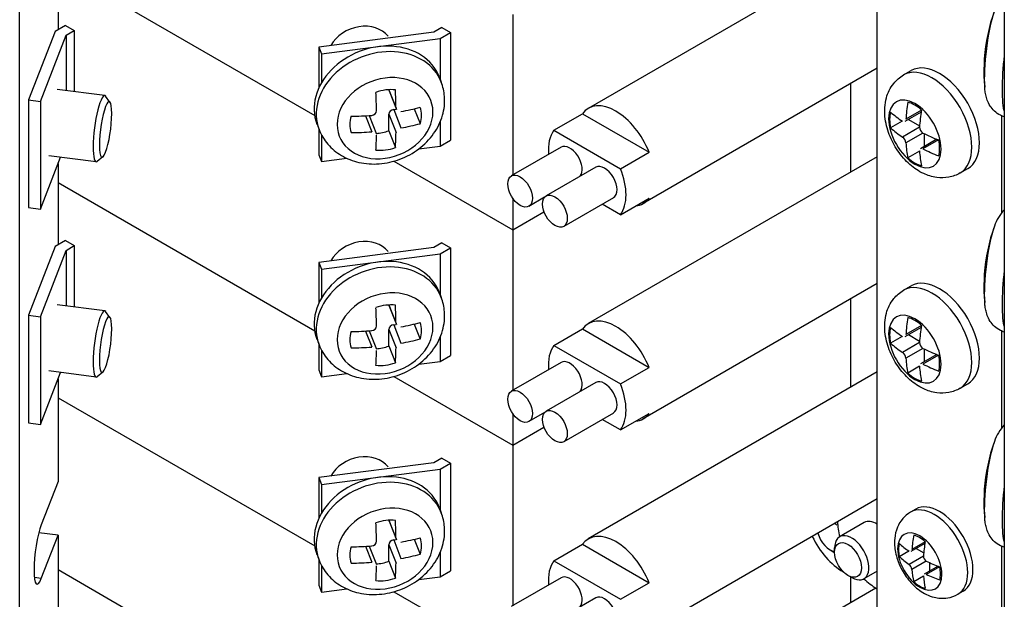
# Model space of a CAD drawing. Header units: inches. Extents: x 0 to 40.7, y 0 to 26.
# Tile 23 of 38: x 36.752 to 37.978, y 6.561 to 7.282. Entities that reach past the tile are written whole.
import ezdxf

# ---------------------------------------------------------------- set-up
doc = ezdxf.new("R2010")
doc.units = ezdxf.units.IN
doc.header["$LTSCALE"] = 0.5
doc.header["$MEASUREMENT"] = 0
doc.layers.add('AM_VIS', color=7, linetype='Continuous', lineweight=30)

msp = doc.modelspace()

# ---------------------------------------------------------------- linework, layer by layer
at = {"layer": 'AM_VIS', "color": 31}
for p, q in [((36.7516, 6.2161), (36.7516, 8.7613)), ((37.9779, 5.4962), (37.9779, 8.0413)), ((36.7994, 7.3712), (36.7994, 7.2699)), ((36.7994, 7.1033), (36.7994, 7.002)), ((36.7994, 6.8354), (36.7994, 6.7077)), ((36.7994, 6.7077), (36.7785, 6.6538)), ((36.7994, 6.6407), (36.7755, 6.6438)), ((36.7785, 6.5868), (36.7994, 6.6407)), ((36.7994, 6.6407), (36.7994, 6.4398)), ((36.7785, 6.5868), (36.77, 6.5879))]:
    msp.add_line(p, q, dxfattribs=at)
at = {"layer": 'AM_VIS', "color": 53}
for p, q in [((37.8197, 6.2649), (37.8197, 7.8723)), ((37.274, 7.2114), (37.2767, 7.2046)), ((36.8575, 7.1878), (36.7985, 7.1954)), ((36.8641, 7.1798), (36.8587, 7.187)), ((37.2115, 7.1952), (37.2204, 7.1723)), ((37.2117, 7.1938), (37.2207, 7.1707)), ((37.1823, 7.1627), (37.19, 7.1429)), ((37.1869, 7.163), (37.1958, 7.14)), ((37.2115, 7.1441), (37.2115, 7.1647)), ((37.2115, 7.1647), (37.2204, 7.1417)), ((37.2175, 7.1706), (37.2206, 7.171)), ((37.2175, 7.1706), (37.2265, 7.1476)), ((37.2431, 7.1714), (37.2503, 7.1529)), ((37.9744, 7.1628), (37.9744, 7.042)), ((37.1219, 7.1524), (37.1245, 7.1456)), ((37.2115, 7.1441), (37.2196, 7.1232)), ((36.8468, 7.1054), (36.7879, 7.113)), ((36.8553, 7.1115), (36.8483, 7.1059)), ((37.274, 6.9435), (37.2767, 6.9367)), ((36.8575, 6.9199), (36.7985, 6.9275)), ((36.8641, 6.9118), (36.8587, 6.9191)), ((37.2115, 6.9273), (37.2204, 6.9044)), ((37.2117, 6.9259), (37.2207, 6.9028)), ((37.1823, 6.8948), (37.19, 6.875)), ((37.1869, 6.8951), (37.1958, 6.8721)), ((37.2115, 6.8762), (37.2115, 6.8968)), ((37.2115, 6.8968), (37.2204, 6.8738)), ((37.2175, 6.9027), (37.2206, 6.9031)), ((37.2175, 6.9027), (37.2265, 6.8797)), ((37.2431, 6.9035), (37.2503, 6.8849)), ((37.9744, 6.8948), (37.9744, 6.7741)), ((37.1219, 6.8845), (37.1245, 6.8776)), ((37.2115, 6.8762), (37.2196, 6.8552)), ((36.8468, 6.8375), (36.7879, 6.8451)), ((36.8553, 6.8436), (36.8483, 6.838)), ((37.274, 6.6756), (37.2767, 6.6687)), ((37.2115, 6.6594), (37.2204, 6.6364)), ((37.2117, 6.658), (37.2207, 6.6349)), ((37.2175, 6.6348), (37.2206, 6.6352)), ((37.2175, 6.6348), (37.2265, 6.6118)), ((37.2431, 6.6356), (37.2503, 6.617)), ((37.1823, 6.6269), (37.19, 6.6071)), ((37.1869, 6.6272), (37.1958, 6.6041)), ((37.2115, 6.6082), (37.2115, 6.6289)), ((37.2115, 6.6289), (37.2204, 6.6059)), ((37.9744, 6.6269), (37.9744, 6.5062)), ((37.1219, 6.6166), (37.1245, 6.6097)), ((37.2115, 6.6082), (37.2196, 6.5873))]:
    msp.add_line(p, q, dxfattribs=at)
at = {"layer": 'AM_VIS', "color": 30}
for p, q in [((37.8197, 7.3797), (37.4598, 7.1719)), ((37.8197, 7.2218), (37.5282, 7.0535)), ((37.4169, 7.1447), (37.4525, 7.1653)), ((37.4525, 7.1653), (37.5355, 7.1173)), ((37.4169, 7.1447), (37.4999, 7.0968)), ((37.4258, 7.1236), (37.3639, 7.0879)), ((37.4999, 7.0968), (37.5355, 7.1173)), ((37.8197, 7.1118), (37.4598, 6.904)), ((37.4691, 7.0986), (37.4073, 7.0629)), ((37.4053, 7.0613), (37.3858, 7.05)), ((37.491, 7.0607), (37.4291, 7.025)), ((37.4999, 7.0396), (37.4772, 7.0528)), ((37.4999, 7.0396), (37.5355, 7.0602)), ((37.8197, 6.9539), (37.5282, 6.7856)), ((37.4169, 6.8768), (37.4525, 6.8974)), ((37.4525, 6.8974), (37.5355, 6.8494)), ((37.4169, 6.8768), (37.4999, 6.8289)), ((37.4258, 6.8557), (37.3639, 6.82)), ((37.8197, 6.8439), (37.4598, 6.6361)), ((37.4999, 6.8289), (37.5355, 6.8494)), ((37.4691, 6.8307), (37.4073, 6.795)), ((37.4053, 6.7933), (37.3858, 6.7821)), ((37.491, 6.7928), (37.4291, 6.7571)), ((37.4999, 6.7717), (37.4772, 6.7848)), ((37.4999, 6.7717), (37.5355, 6.7923)), ((37.8197, 6.686), (37.5282, 6.5177)), ((37.4169, 6.6089), (37.4525, 6.6294)), ((37.4525, 6.6294), (37.5355, 6.5815)), ((37.4169, 6.6089), (37.4999, 6.561)), ((37.4258, 6.5878), (37.3639, 6.5521)), ((37.818, 6.5749), (37.4598, 6.3682)), ((37.4999, 6.561), (37.5355, 6.5815)), ((37.4691, 6.5628), (37.4073, 6.5271))]:
    msp.add_line(p, q, dxfattribs=at)
at = {"layer": 'AM_VIS', "color": 201}
for p, q in [((36.7994, 7.3476), (37.119, 7.1631)), ((36.7994, 7.3476), (37.119, 7.1631)), ((37.3656, 7.2886), (37.3656, 7.0889)), ((36.8088, 7.2752), (36.7959, 7.2678)), ((36.8088, 7.2752), (36.8196, 7.269)), ((37.2774, 7.2726), (37.2673, 7.2667)), ((37.2774, 7.2726), (37.2883, 7.2663)), ((36.7959, 7.2678), (36.7628, 7.1824)), ((36.7774, 7.1805), (36.8095, 7.2632)), ((36.8095, 7.2632), (36.8196, 7.269)), ((36.8095, 7.2632), (36.8095, 7.194)), ((36.8196, 7.269), (36.8196, 7.1927)), ((37.2673, 7.2667), (37.1242, 7.2482)), ((37.2754, 7.2589), (37.2883, 7.2663)), ((37.2883, 7.2663), (37.2883, 7.1324)), ((37.1242, 7.2482), (37.1275, 7.2398)), ((37.1242, 7.2482), (37.1242, 7.1975)), ((37.1275, 7.2398), (37.2754, 7.2589)), ((37.2754, 7.2589), (37.2754, 7.2079)), ((37.1275, 7.2398), (37.1275, 7.2038)), ((36.7628, 7.1824), (36.7774, 7.1805)), ((36.7628, 7.1824), (36.7628, 7.0485)), ((36.7774, 7.1805), (36.7774, 7.0466)), ((37.2754, 7.1551), (37.2754, 7.1249)), ((37.1242, 7.1463), (37.1242, 7.1143)), ((37.1275, 7.139), (37.1275, 7.1058)), ((37.2486, 7.1215), (37.2754, 7.1249)), ((37.2754, 7.1249), (37.2883, 7.1324)), ((37.1242, 7.1143), (37.1275, 7.1058)), ((36.7774, 7.0466), (36.8025, 7.1111)), ((37.1275, 7.1058), (37.1589, 7.1099)), ((37.2176, 7.1062), (37.3656, 7.0207)), ((37.2176, 7.1062), (37.3656, 7.0207)), ((36.7994, 7.0797), (37.119, 6.8952)), ((36.7994, 7.0797), (37.119, 6.8952)), ((37.3656, 7.06), (37.3656, 7.0207)), ((36.7628, 7.0485), (36.7774, 7.0466)), ((37.3656, 7.0207), (37.4046, 7.0433)), ((37.3656, 7.0207), (37.4046, 7.0433)), ((37.3656, 7.0207), (37.3656, 6.8209)), ((36.8088, 7.0073), (36.7959, 6.9999)), ((36.8088, 7.0073), (36.8196, 7.0011)), ((37.2774, 7.0047), (37.2673, 6.9988)), ((37.2774, 7.0047), (37.2883, 6.9984)), ((36.7959, 6.9999), (36.7628, 6.9145)), ((36.7774, 6.9126), (36.8095, 6.9952)), ((36.8095, 6.9952), (36.8196, 7.0011)), ((36.8095, 6.9952), (36.8095, 6.9261)), ((36.8196, 7.0011), (36.8196, 6.9248)), ((37.2673, 6.9988), (37.1242, 6.9803)), ((37.1275, 6.9718), (37.2754, 6.991)), ((37.2754, 6.991), (37.2883, 6.9984)), ((37.2754, 6.991), (37.2754, 6.94)), ((37.2883, 6.9984), (37.2883, 6.8644)), ((37.1242, 6.9803), (37.1275, 6.9718)), ((37.1242, 6.9803), (37.1242, 6.9296)), ((37.1275, 6.9718), (37.1275, 6.9359)), ((36.7628, 6.9145), (36.7774, 6.9126)), ((36.7628, 6.9145), (36.7628, 6.7806)), ((36.7774, 6.9126), (36.7774, 6.7787)), ((37.2754, 6.8872), (37.2754, 6.857)), ((37.1242, 6.8784), (37.1242, 6.8464)), ((37.1275, 6.8711), (37.1275, 6.8379)), ((37.2486, 6.8535), (37.2754, 6.857)), ((37.2754, 6.857), (37.2883, 6.8644)), ((36.7774, 6.7787), (36.8025, 6.8432)), ((37.1242, 6.8464), (37.1275, 6.8379)), ((37.1275, 6.8379), (37.1589, 6.8419)), ((37.2176, 6.8383), (37.3656, 6.7528)), ((37.2176, 6.8383), (37.3656, 6.7528)), ((36.7994, 6.8118), (37.119, 6.6273)), ((37.3656, 6.7921), (37.3656, 6.7528)), ((36.7628, 6.7806), (36.7774, 6.7787)), ((37.3656, 6.7528), (37.4046, 6.7753)), ((37.3656, 6.7528), (37.4046, 6.7753)), ((37.3656, 6.7528), (37.3656, 6.553)), ((37.2774, 6.7367), (37.2673, 6.7309)), ((37.2774, 6.7367), (37.2883, 6.7305)), ((37.2673, 6.7309), (37.1242, 6.7124)), ((37.1275, 6.7039), (37.2754, 6.723)), ((37.2754, 6.723), (37.2883, 6.7305)), ((37.2754, 6.723), (37.2754, 6.6721)), ((37.2883, 6.7305), (37.2883, 6.5965)), ((37.1242, 6.7124), (37.1275, 6.7039)), ((37.1242, 6.7124), (37.1242, 6.6617)), ((37.1275, 6.7039), (37.1275, 6.668)), ((37.1242, 6.6105), (37.1242, 6.5784)), ((37.2754, 6.6193), (37.2754, 6.5891)), ((37.1275, 6.6032), (37.1275, 6.57)), ((37.2486, 6.5856), (37.2754, 6.5891)), ((37.2754, 6.5891), (37.2883, 6.5965)), ((37.1242, 6.5784), (37.1275, 6.57)), ((37.1275, 6.57), (37.1589, 6.574)), ((37.2176, 6.5704), (37.3656, 6.4849))]:
    msp.add_line(p, q, dxfattribs=at)
at = {"layer": 'AM_VIS', "color": 132}
for p, q in [((37.8524, 7.2135), (37.8619, 7.2189)), ((37.8743, 7.1673), (37.8539, 7.1555)), ((37.8746, 7.1695), (37.8553, 7.1583)), ((37.8508, 7.156), (37.8362, 7.1476)), ((37.8586, 7.1582), (37.8724, 7.1502)), ((37.8723, 7.1485), (37.851, 7.1362)), ((37.8765, 7.1411), (37.8553, 7.1289)), ((37.8781, 7.1404), (37.8781, 7.1244)), ((37.8938, 7.1335), (37.8734, 7.1217)), ((37.8959, 7.1327), (37.8765, 7.1215)), ((37.8723, 7.1188), (37.8577, 7.1103)), ((37.9229, 7.0915), (37.9323, 7.0969)), ((37.8524, 6.9456), (37.8619, 6.951)), ((37.8743, 6.8993), (37.8539, 6.8876)), ((37.8746, 6.9016), (37.8553, 6.8904)), ((37.8508, 6.8881), (37.8362, 6.8796)), ((37.8723, 6.8806), (37.851, 6.8683)), ((37.8586, 6.8903), (37.8724, 6.8823)), ((37.8765, 6.8732), (37.8553, 6.861)), ((37.8781, 6.8725), (37.8781, 6.8565)), ((37.8938, 6.8656), (37.8734, 6.8538)), ((37.8959, 6.8648), (37.8765, 6.8536)), ((37.8723, 6.8509), (37.8577, 6.8424)), ((37.9229, 6.8236), (37.9323, 6.829))]:
    msp.add_line(p, q, dxfattribs=at)
at = {"layer": 'AM_VIS', "color": 161}
for p, q in [((37.7862, 7.2025), (37.7862, 7.0924)), ((37.7862, 6.9345), (37.7862, 6.8245)), ((37.8675, 6.6732), (37.8611, 6.6695)), ((37.879, 6.6305), (37.8616, 6.6205)), ((37.8793, 6.6324), (37.8628, 6.6229)), ((37.8682, 6.6243), (37.8775, 6.6189)), ((37.8591, 6.6209), (37.8471, 6.614)), ((37.8771, 6.6147), (37.8593, 6.6044)), ((37.8806, 6.6085), (37.8628, 6.5982)), ((37.8953, 6.6022), (37.878, 6.5922)), ((37.8971, 6.6015), (37.8806, 6.592)), ((37.8845, 6.6067), (37.8845, 6.596)), ((37.7862, 6.589), (37.7862, 6.5566)), ((37.8771, 6.5897), (37.8651, 6.5828)), ((37.9266, 6.5709), (37.9201, 6.5672))]:
    msp.add_line(p, q, dxfattribs=at)
at = {"layer": 'AM_VIS', "color": 33}
for p, q in [((37.8193, 6.6858), (37.8197, 6.6856)), ((37.7608, 6.6226), (37.7657, 6.6198)), ((37.7771, 6.5952), (37.778, 6.5947)), ((37.8186, 6.5746), (37.8197, 6.5739))]:
    msp.add_line(p, q, dxfattribs=at)
at = {"layer": 'AM_VIS', "color": 72}
for p, q in [((37.8035, 6.6565), (37.7728, 6.6388)), ((37.7665, 6.6196), (37.7665, 6.6249)), ((37.3594, 6.2741), (36.7994, 6.5975)), ((37.7832, 6.5906), (37.7879, 6.588)), ((37.8197, 6.5961), (37.803, 6.5865))]:
    msp.add_line(p, q, dxfattribs=at)
at = {"layer": 'AM_VIS', "color": 53}
for centre, radius, start, end in [((38.1712, 7.2184), 0.2188, 160.0181, 175.9969), ((38.1712, 7.2184), 0.2188, 178.9851, 185.2489), ((37.1898, 7.1695), 0.00626, 271.5145, 356.5039), ((38.0171, 7.0086), 0.0541, 136.5548, 162.0986), ((38.1712, 6.9505), 0.2188, 160.0181, 175.9969), ((38.1712, 6.9505), 0.2188, 178.9851, 185.2489), ((37.1898, 6.9016), 0.00626, 271.5145, 356.5039), ((38.0171, 6.7407), 0.0541, 136.5548, 162.0986), ((38.1712, 6.6826), 0.2188, 160.0181, 175.9969), ((38.1712, 6.6826), 0.2188, 178.9851, 185.2489), ((37.1898, 6.6337), 0.00626, 271.5145, 356.5039)]:
    msp.add_arc(centre, radius, start, end, dxfattribs=at)
at = {"layer": 'AM_VIS', "color": 132}
for centre, radius, start, end in [((37.8805, 7.1484), 0.00824, 178.9316, 241.0684), ((37.8443, 7.1275), 0.011, 7.3443, 52.6557), ((37.8805, 6.8804), 0.00824, 178.9316, 241.0684), ((37.8443, 6.8596), 0.011, 7.3443, 52.6557)]:
    msp.add_arc(centre, radius, start, end, dxfattribs=at)
at = {"layer": 'AM_VIS', "color": 161}
for centre, radius, start, end in [((37.8839, 6.6145), 0.00679, 178.3467, 241.6533), ((37.8534, 6.5969), 0.00949, 7.9516, 52.0484)]:
    msp.add_arc(centre, radius, start, end, dxfattribs=at)
at = {"layer": 'AM_VIS', "color": 53}
for centre, major_axis, ratio, start_param, end_param in [((37.9663, 7.2449), (0.0078, 0.0606), 0.178415, 0.673016, 2.468576), ((37.1755, 7.2398), (-0.0388, -0.015), 0.796765, 3.37706, 5.524076), ((37.1979, 7.1819), (0.0761, 0.0295), 0.796765, 0, 3.141593), ((37.2006, 7.1751), (0.0761, 0.0295), 0.796765, 0, 3.141593), ((37.9929, 7.2415), (0.0105, 0.0809), 0.178415, 1.633733, 2.761975), ((37.9625, 7.2454), (0.0059, 0.0453), 0.178415, 1.921627, 2.128602), ((38.1712, 7.2286), (-0.2184, 0), 0.57735, 6.242804, 6.265687), ((37.2066, 7.1597), (0.057, 0.0221), 0.796765, 5.983471, 12.266656), ((36.8522, 7.1466), (0.0053, 0.0412), 0.178415, 6.100853, 9.607111), ((37.2074, 7.1575), (-0.0426, -0.0165), 0.796765, 4.136448, 4.688901), ((37.1485, 7.2764), (-0.028, 0.2166), 0.178415, 4.171076, 4.288123), ((37.2175, 7.196), (-0.00581, -0.00225), 0.796765, 5.996037, 6.283185), ((37.1728, 7.2796), (-0.028, 0.2166), 0.178415, 4.171076, 4.288123), ((36.8586, 7.1458), (0.0045, 0.0347), 0.178415, 2.197854, 8.481039), ((37.2074, 7.1575), (-0.0426, -0.0165), 0.796765, 5.707244, 6.259698), ((37.1607, 7.2882), (-0.2184, 0), 0.57735, 1.588295, 1.705342), ((37.2175, 7.1655), (-0.00581, -0.00225), 0.796765, 4.412675, 5.983471), ((37.1607, 7.2882), (-0.2184, 0), 0.57735, 1.87683, 1.993878), ((37.2074, 7.1575), (-0.0426, -0.0165), 0.796765, 2.565652, 3.118105), ((37.1607, 7.2678), (-0.2184, 0), 0.57735, 1.87683, 1.993878), ((37.1607, 7.2678), (-0.2184, 0), 0.57735, 1.588295, 1.705342), ((37.1485, 7.2764), (-0.028, 0.2166), 0.178415, 3.88254, 3.999587), ((37.1993, 7.1784), (0.0426, 0.0165), 0.796765, 4.327697, 4.688901), ((37.1728, 7.2796), (-0.028, 0.2166), 0.178415, 3.88254, 3.999587), ((37.2074, 7.1575), (-0.0426, -0.0165), 0.796765, 0.994855, 1.547309), ((37.9663, 6.977), (0.0078, 0.0606), 0.178415, 0.673016, 2.468576), ((37.1755, 6.9719), (-0.0388, -0.015), 0.796765, 3.37706, 5.524076), ((37.1979, 6.914), (0.0761, 0.0295), 0.796765, 0, 3.141593), ((37.2006, 6.9071), (0.0761, 0.0295), 0.796765, 0, 3.141593), ((38.1712, 6.9607), (-0.2184, 0), 0.57735, 6.242804, 6.265687), ((37.9929, 6.9736), (0.0105, 0.0809), 0.178415, 1.633733, 2.761975), ((37.9625, 6.9775), (0.0059, 0.0453), 0.178415, 1.921627, 2.128602), ((37.2066, 6.8918), (0.057, 0.0221), 0.796765, 5.983471, 12.266656), ((36.8522, 6.8787), (0.0053, 0.0412), 0.178415, 6.100853, 9.607111), ((36.8586, 6.8779), (0.0045, 0.0347), 0.178415, 2.197854, 8.481039), ((37.2074, 6.8896), (-0.0426, -0.0165), 0.796765, 4.136448, 4.688901), ((37.1485, 7.0085), (-0.028, 0.2166), 0.178415, 4.171076, 4.288123), ((37.2175, 6.9281), (-0.00581, -0.00225), 0.796765, 5.996037, 6.283185), ((37.1728, 7.0117), (-0.028, 0.2166), 0.178415, 4.171076, 4.288123), ((37.1607, 7.0203), (-0.2184, 0), 0.57735, 1.87683, 1.993878), ((37.2074, 6.8896), (-0.0426, -0.0165), 0.796765, 2.565652, 3.118105), ((37.2074, 6.8896), (-0.0426, -0.0165), 0.796765, 5.707244, 6.259698), ((37.1607, 7.0203), (-0.2184, 0), 0.57735, 1.588295, 1.705342), ((37.2175, 6.8976), (-0.00581, -0.00225), 0.796765, 4.412675, 5.983471), ((37.1607, 6.9999), (-0.2184, 0), 0.57735, 1.87683, 1.993878), ((37.1607, 6.9999), (-0.2184, 0), 0.57735, 1.588295, 1.705342), ((37.1485, 7.0085), (-0.028, 0.2166), 0.178415, 3.88254, 3.999587), ((37.1993, 6.9105), (0.0426, 0.0165), 0.796765, 4.327697, 4.688901), ((37.1728, 7.0117), (-0.028, 0.2166), 0.178415, 3.88254, 3.999587), ((37.2074, 6.8896), (-0.0426, -0.0165), 0.796765, 0.994855, 1.547309), ((37.9663, 6.7091), (0.0078, 0.0606), 0.178415, 0.673016, 2.468576), ((37.1755, 6.704), (-0.0388, -0.015), 0.796765, 3.37706, 5.524076), ((37.1979, 6.6461), (0.0761, 0.0295), 0.796765, 0, 3.141593), ((37.2006, 6.6392), (0.0761, 0.0295), 0.796765, 0, 3.141593), ((38.1712, 6.6928), (-0.2184, 0), 0.57735, 6.242804, 6.265687), ((37.9929, 6.7056), (0.0105, 0.0809), 0.178415, 1.633733, 2.761975), ((37.9625, 6.7096), (0.0059, 0.0453), 0.178415, 1.921627, 2.128602), ((37.2066, 6.6239), (0.057, 0.0221), 0.796765, 5.983471, 12.266656), ((37.2074, 6.6217), (-0.0426, -0.0165), 0.796765, 4.136448, 4.688901), ((37.2175, 6.6602), (-0.00581, -0.00225), 0.796765, 5.996037, 6.283185), ((37.1728, 6.7438), (-0.028, 0.2166), 0.178415, 4.171076, 4.288123), ((37.1485, 6.7406), (-0.028, 0.2166), 0.178415, 4.171076, 4.288123), ((37.2175, 6.6297), (-0.00581, -0.00225), 0.796765, 4.412675, 5.983471), ((37.1607, 6.7524), (-0.2184, 0), 0.57735, 1.87683, 1.993878), ((37.2074, 6.6217), (-0.0426, -0.0165), 0.796765, 2.565652, 3.118105), ((37.2074, 6.6217), (-0.0426, -0.0165), 0.796765, 5.707244, 6.259698), ((37.1607, 6.7524), (-0.2184, 0), 0.57735, 1.588295, 1.705342), ((37.1607, 6.732), (-0.2184, 0), 0.57735, 1.87683, 1.993878), ((37.1607, 6.732), (-0.2184, 0), 0.57735, 1.588295, 1.705342), ((37.1485, 6.7406), (-0.028, 0.2166), 0.178415, 3.88254, 3.999587), ((37.1993, 6.6426), (0.0426, 0.0165), 0.796765, 4.327697, 4.688901), ((37.1728, 6.7438), (-0.028, 0.2166), 0.178415, 3.88254, 3.999587), ((37.2074, 6.6217), (-0.0426, -0.0165), 0.796765, 0.994855, 1.547309)]:
    msp.add_ellipse(centre, major_axis=major_axis, ratio=ratio, start_param=start_param, end_param=end_param, dxfattribs=at)
at = {"layer": 'AM_VIS', "color": 132}
for centre, major_axis, start_param, end_param in [((37.8876, 7.1525), (-0.0352, 0.061), 3.141593, 6.283185), ((37.8971, 7.1579), (-0.0352, 0.061), 3.141593, 6.283185), ((37.8665, 7.1402), (-0.0231, 0.04), 0.785398, 7.068583), ((38.0123, 7.2343), (0.1114, 0.193), 2.164681, 2.275169), ((37.8662, 7.1401), (-0.022, 0.0382), 5.221561, 5.774014), ((37.8662, 7.1401), (-0.022, 0.0382), 0.509172, 1.061625), ((38.0208, 7.2392), (-0.2228, 0), 0.593884, 0.704373), ((38.0293, 7.2244), (0.1114, 0.193), 2.164681, 2.275169), ((38.0208, 7.2195), (-0.2228, 0), 0.593884, 0.704373), ((38.0208, 7.2392), (-0.2228, 0), 0.866423, 0.976912), ((38.0123, 7.2343), (0.1114, 0.193), 2.43722, 2.547708), ((37.8662, 7.1401), (-0.022, 0.0382), 3.650764, 4.203217), ((38.0293, 7.2244), (0.1114, 0.193), 2.43722, 2.547708), ((38.0208, 7.2195), (-0.2228, 0), 0.866423, 0.976912), ((37.8662, 7.1401), (-0.022, 0.0382), 2.079968, 2.632421), ((37.8876, 6.8846), (-0.0352, 0.061), 3.141593, 6.283185), ((37.8971, 6.89), (-0.0352, 0.061), 3.141593, 6.283185), ((37.8665, 6.8723), (-0.0231, 0.04), 0.785398, 7.068583), ((38.0123, 6.9663), (0.1114, 0.193), 2.164681, 2.275169), ((37.8662, 6.8721), (-0.022, 0.0382), 5.221561, 5.774014), ((37.8662, 6.8721), (-0.022, 0.0382), 0.509172, 1.061625), ((38.0208, 6.9713), (-0.2228, 0), 0.593884, 0.704373), ((38.0293, 6.9565), (0.1114, 0.193), 2.164681, 2.275169), ((38.0208, 6.9516), (-0.2228, 0), 0.593884, 0.704373), ((38.0208, 6.9713), (-0.2228, 0), 0.866423, 0.976912), ((38.0123, 6.9663), (0.1114, 0.193), 2.43722, 2.547708), ((37.8662, 6.8721), (-0.022, 0.0382), 3.650764, 4.203217), ((37.8662, 6.8721), (-0.022, 0.0382), 2.079968, 2.632421), ((38.0293, 6.9565), (0.1114, 0.193), 2.43722, 2.547708), ((38.0208, 6.9516), (-0.2228, 0), 0.866423, 0.976912)]:
    msp.add_ellipse(centre, major_axis=major_axis, ratio=0.57735, start_param=start_param, end_param=end_param, dxfattribs=at)
at = {"layer": 'AM_VIS', "color": 30}
for centre, major_axis, start_param, end_param in [((37.494, 7.1127), (-0.0342, 0.0592), 4.464502, 6.531072), ((37.4584, 7.0922), (-0.0342, 0.0592), 0.247887, 0.880476), ((37.4368, 7.1047), (-0.0109, 0.0189), 3.342434, 6.283185), ((37.4801, 7.0797), (-0.0109, 0.0189), 3.141593, 6.283185), ((37.3749, 7.069), (-0.0109, 0.0189), 0.785398, 7.068583), ((37.4584, 7.0922), (-0.0342, 0.0592), 3.389479, 4.464502), ((37.4182, 7.044), (-0.0109, 0.0189), 0.785398, 7.068583), ((37.494, 7.1127), (-0.0342, 0.0592), 2.893706, 3.389479), ((37.494, 6.8448), (-0.0342, 0.0592), 4.464502, 6.531072), ((37.4584, 6.8243), (-0.0342, 0.0592), 0.247887, 0.880476), ((37.4368, 6.8368), (-0.0109, 0.0189), 3.342434, 6.283185), ((37.4801, 6.8118), (-0.0109, 0.0189), 3.141593, 6.283185), ((37.3749, 6.801), (-0.0109, 0.0189), 0.785398, 7.068583), ((37.4584, 6.8243), (-0.0342, 0.0592), 3.389479, 4.464502), ((37.4182, 6.776), (-0.0109, 0.0189), 0.785398, 7.068583), ((37.494, 6.8448), (-0.0342, 0.0592), 2.893706, 3.389479), ((37.494, 6.5769), (-0.0342, 0.0592), 4.464502, 6.531072), ((37.4584, 6.5563), (-0.0342, 0.0592), 0.247887, 0.880476), ((37.4368, 6.5689), (-0.0109, 0.0189), 3.342434, 6.283185), ((37.4801, 6.5438), (-0.0109, 0.0189), 3.141593, 6.283185)]:
    msp.add_ellipse(centre, major_axis=major_axis, ratio=0.57735, start_param=start_param, end_param=end_param, dxfattribs=at)
at = {"layer": 'AM_VIS', "color": 33}
for centre, major_axis, start_param, end_param in [((37.8186, 6.6304), (-0.0342, 0.0592), 5.47505, 5.483673), ((37.8186, 6.6304), (-0.0151, 0.0261), 5.44628, 6.283185), ((37.7608, 6.6416), (-0.0116, 0.0202), 4.96551, 5.108115), ((37.8186, 6.6304), (-0.0342, 0.0592), 0.799513, 1.113415), ((37.7771, 6.651), (-0.0342, 0.0592), 1.439045, 2.356194), ((37.7608, 6.6416), (-0.0116, 0.0202), 1.175071, 2.71101), ((37.7657, 6.6444), (-0.0151, 0.0261), 2.356194, 2.396125), ((37.7771, 6.651), (-0.0342, 0.0592), 2.356194, 2.374794), ((37.8186, 6.6304), (-0.0342, 0.0592), 2.028178, 2.356194), ((37.8186, 6.6304), (-0.0342, 0.0592), 2.356194, 2.378932)]:
    msp.add_ellipse(centre, major_axis=major_axis, ratio=0.57735, start_param=start_param, end_param=end_param, dxfattribs=at)
at = {"layer": 'AM_VIS', "color": 161}
for centre, major_axis, start_param, end_param in [((37.8906, 6.6183), (-0.0295, 0.0511), 3.141593, 6.283185), ((37.8971, 6.6221), (-0.0295, 0.0511), 3.141593, 6.283185), ((37.8726, 6.6079), (-0.0195, 0.0338), 3.926991, 10.210176), ((37.9781, 6.6771), (0.0819, 0.1418), 2.137292, 2.263725), ((37.8722, 6.6077), (-0.0185, 0.032), 5.221561, 5.774014), ((37.8722, 6.6077), (-0.0185, 0.032), 0.509172, 1.061625), ((37.9852, 6.6812), (-0.1638, 0), 0.566496, 0.692929), ((37.9924, 6.6689), (0.0819, 0.1418), 2.137292, 2.263725), ((37.9852, 6.6648), (-0.1638, 0), 0.566496, 0.692929), ((37.9781, 6.6771), (0.0819, 0.1418), 2.448664, 2.575097), ((37.9852, 6.6812), (-0.1638, 0), 0.877868, 1.0043), ((37.8722, 6.6077), (-0.0185, 0.032), 3.650764, 4.203217), ((37.9924, 6.6689), (0.0819, 0.1418), 2.448664, 2.575097), ((37.9852, 6.6648), (-0.1638, 0), 0.877868, 1.0043), ((37.8722, 6.6077), (-0.0185, 0.032), 2.079968, 2.632421)]:
    msp.add_ellipse(centre, major_axis=major_axis, ratio=0.57735, start_param=start_param, end_param=end_param, dxfattribs=at)
at = {"layer": 'AM_VIS', "color": 31}
msp.add_ellipse((36.7785, 6.6203), major_axis=(0.0053, 0.0407), ratio=0.178415, start_param=0.627058, end_param=3.76865, dxfattribs=at)
at = {"layer": 'AM_VIS', "color": 72}
for centre, major_axis, start_param, end_param in [((37.7879, 6.6126), (-0.0151, 0.0261), 2.356194, 7.068583), ((37.7832, 6.6099), (-0.0118, 0.0205), 3.926991, 10.210176)]:
    msp.add_ellipse(centre, major_axis=major_axis, ratio=0.57735, start_param=start_param, end_param=end_param, dxfattribs=at)
at = {"layer": 'AM_VIS', "color": 132}
for points in [[(37.9229, 7.0915), (37.9185, 7.0889), (37.9136, 7.0872), (37.9036, 7.0853), (37.8985, 7.0853), (37.8878, 7.0867), (37.8824, 7.0885), (37.8711, 7.0937), (37.8654, 7.0976), (37.8546, 7.1071), (37.8496, 7.1129), (37.8409, 7.1255), (37.8374, 7.1323), (37.8319, 7.1465), (37.83, 7.1539), (37.8285, 7.1692), (37.8288, 7.177), (37.8327, 7.1912), (37.8356, 7.1974), (37.8435, 7.2071), (37.8477, 7.2107), (37.8524, 7.2135)], [(37.9229, 6.8236), (37.9185, 6.821), (37.9136, 6.8193), (37.9036, 6.8174), (37.8985, 6.8174), (37.8878, 6.8188), (37.8824, 6.8206), (37.8711, 6.8258), (37.8654, 6.8297), (37.8546, 6.8392), (37.8496, 6.845), (37.8409, 6.8576), (37.8374, 6.8644), (37.8319, 6.8786), (37.83, 6.886), (37.8285, 6.9013), (37.8288, 6.9091), (37.8327, 6.9232), (37.8356, 6.9295), (37.8435, 6.9392), (37.8477, 6.9428), (37.8524, 6.9456)]]:
    msp.add_open_spline(points, degree=3, knots=[3.926991, 3.926991, 3.926991, 3.926991, 4.127921, 4.127921, 4.345362, 4.345362, 4.614578, 4.614578, 4.9669, 4.9669, 5.366375, 5.366375, 5.763064, 5.763064, 6.16156, 6.16156, 6.553484, 6.553484, 6.853188, 6.853188, 7.068583, 7.068583, 7.068583, 7.068583], dxfattribs=at)
at = {"layer": 'AM_VIS', "color": 53}
for points, knots in [([(37.1245, 7.1456), (37.1271, 7.1389), (37.1309, 7.1326), (37.1403, 7.1217), (37.1461, 7.117), (37.1591, 7.1093), (37.1665, 7.1064), (37.1824, 7.1029), (37.1909, 7.1023), (37.2082, 7.1036), (37.2169, 7.1056), (37.2336, 7.1118), (37.2415, 7.1162), (37.2558, 7.1269), (37.262, 7.1332), (37.2721, 7.1474), (37.2759, 7.1551), (37.2804, 7.1708), (37.2813, 7.1788), (37.2802, 7.1928), (37.2789, 7.1989), (37.2767, 7.2046)], [1.870511, 1.870511, 1.870511, 1.870511, 2.146227, 2.146227, 2.431682, 2.431682, 2.741384, 2.741384, 3.076865, 3.076865, 3.427335, 3.427335, 3.781935, 3.781935, 4.13298, 4.13298, 4.469005, 4.469005, 4.777017, 4.777017, 5.012103, 5.012103, 5.012103, 5.012103]), ([(37.9779, 7.1615), (37.9762, 7.162), (37.9746, 7.1626), (37.9701, 7.1648), (37.9677, 7.1666), (37.9633, 7.1707), (37.9616, 7.1729), (37.9586, 7.1776), (37.9575, 7.18), (37.9558, 7.1846), (37.9553, 7.1868), (37.9544, 7.191), (37.954, 7.193), (37.9536, 7.1961), (37.9535, 7.1973), (37.9534, 7.1984)], [3.7967447, 3.7967447, 3.7967447, 3.7967447, 3.8284186, 3.8284186, 3.8941523, 3.8941523, 3.9780904, 3.9780904, 4.0986654, 4.0986654, 4.2332687, 4.2332687, 4.367872, 4.367872, 4.4416667, 4.4416667, 4.4416667, 4.4416667]), ([(37.1245, 6.8776), (37.1271, 6.871), (37.1309, 6.8647), (37.1403, 6.8538), (37.1461, 6.8491), (37.1591, 6.8414), (37.1665, 6.8385), (37.1824, 6.835), (37.1909, 6.8344), (37.2082, 6.8357), (37.2169, 6.8377), (37.2336, 6.8439), (37.2415, 6.8483), (37.2558, 6.859), (37.262, 6.8653), (37.2721, 6.8794), (37.2759, 6.8872), (37.2804, 6.9029), (37.2813, 6.9109), (37.2802, 6.9249), (37.2789, 6.931), (37.2767, 6.9367)], [1.870511, 1.870511, 1.870511, 1.870511, 2.146227, 2.146227, 2.431682, 2.431682, 2.741384, 2.741384, 3.076865, 3.076865, 3.427335, 3.427335, 3.781935, 3.781935, 4.13298, 4.13298, 4.469005, 4.469005, 4.777017, 4.777017, 5.012103, 5.012103, 5.012103, 5.012103]), ([(37.9779, 6.8936), (37.9762, 6.8941), (37.9746, 6.8947), (37.9701, 6.8969), (37.9677, 6.8987), (37.9633, 6.9028), (37.9616, 6.9049), (37.9586, 6.9097), (37.9575, 6.9121), (37.9558, 6.9167), (37.9553, 6.9189), (37.9544, 6.923), (37.954, 6.9251), (37.9536, 6.9282), (37.9535, 6.9294), (37.9534, 6.9305)], [3.7967447, 3.7967447, 3.7967447, 3.7967447, 3.8284186, 3.8284186, 3.8941523, 3.8941523, 3.9780904, 3.9780904, 4.0986654, 4.0986654, 4.2332687, 4.2332687, 4.367872, 4.367872, 4.4416667, 4.4416667, 4.4416667, 4.4416667]), ([(37.1245, 6.6097), (37.1271, 6.603), (37.1309, 6.5968), (37.1403, 6.5858), (37.1461, 6.5811), (37.1591, 6.5734), (37.1665, 6.5706), (37.1824, 6.567), (37.1909, 6.5665), (37.2082, 6.5678), (37.2169, 6.5697), (37.2336, 6.576), (37.2415, 6.5803), (37.2558, 6.591), (37.262, 6.5974), (37.2721, 6.6115), (37.2759, 6.6192), (37.2804, 6.635), (37.2813, 6.643), (37.2802, 6.657), (37.2789, 6.663), (37.2767, 6.6687)], [1.870511, 1.870511, 1.870511, 1.870511, 2.146227, 2.146227, 2.431682, 2.431682, 2.741384, 2.741384, 3.076865, 3.076865, 3.427335, 3.427335, 3.781935, 3.781935, 4.13298, 4.13298, 4.469005, 4.469005, 4.777017, 4.777017, 5.012103, 5.012103, 5.012103, 5.012103]), ([(37.9779, 6.6257), (37.9762, 6.6262), (37.9746, 6.6268), (37.9701, 6.629), (37.9677, 6.6308), (37.9633, 6.6348), (37.9616, 6.637), (37.9586, 6.6418), (37.9575, 6.6442), (37.9558, 6.6488), (37.9553, 6.6509), (37.9544, 6.6551), (37.954, 6.6572), (37.9536, 6.6603), (37.9535, 6.6614), (37.9534, 6.6626)], [3.7967447, 3.7967447, 3.7967447, 3.7967447, 3.8284186, 3.8284186, 3.8941523, 3.8941523, 3.9780904, 3.9780904, 4.0986654, 4.0986654, 4.2332687, 4.2332687, 4.367872, 4.367872, 4.4416667, 4.4416667, 4.4416667, 4.4416667])]:
    msp.add_open_spline(points, degree=3, knots=knots, dxfattribs=at)
at = {"layer": 'AM_VIS', "color": 161}
msp.add_open_spline([(37.8611, 6.6695), (37.8573, 6.6673), (37.854, 6.6645), (37.8484, 6.658), (37.8463, 6.6543), (37.8428, 6.6459), (37.8418, 6.6413), (37.8408, 6.6309), (37.8413, 6.6252), (37.8436, 6.6133), (37.8457, 6.6072), (37.8512, 6.5957), (37.8546, 6.5902), (37.8626, 6.5803), (37.8672, 6.5758), (37.8777, 6.5683), (37.8836, 6.5652), (37.8956, 6.5622), (37.9014, 6.5617), (37.9117, 6.5634), (37.9161, 6.5649), (37.9201, 6.5672)], degree=3, knots=[5.497787, 5.497787, 5.497787, 5.497787, 5.697884, 5.697884, 5.914277, 5.914277, 6.18188, 6.18188, 6.533012, 6.533012, 6.934225, 6.934225, 7.333301, 7.333301, 7.734112, 7.734112, 8.127104, 8.127104, 8.424933, 8.424933, 8.63938, 8.63938, 8.63938, 8.63938], dxfattribs=at)

doc.saveas('drawing.dxf')
